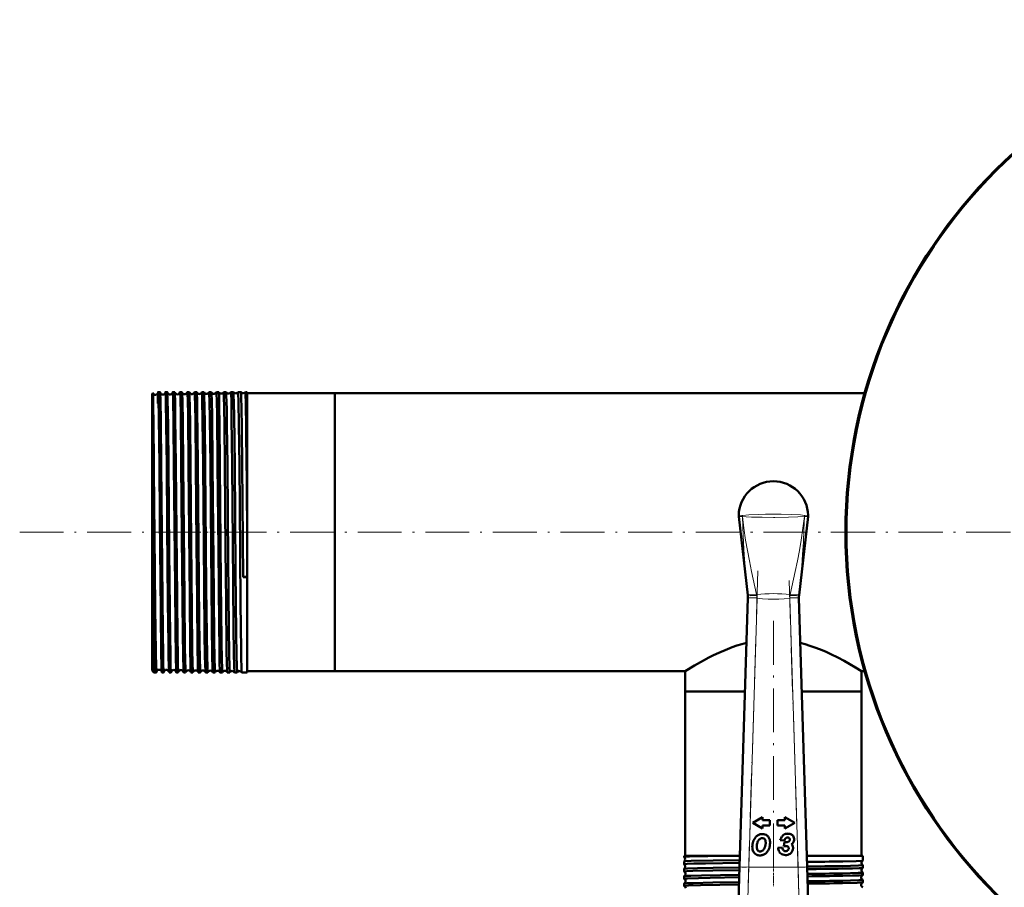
# Model space of a CAD drawing. Extents: x -1358 to 1757, y -1513 to 612.
# Tile 21 of 85: x -229 to 40, y -823 to -586. Entities that reach past the tile are written whole.
import ezdxf

# ---------------------------------------------------------------- set-up
doc = ezdxf.new("R2010")
doc.units = 0
doc.linetypes.add('DASHDOT', pattern=[18.5, 12, -3, 0.5, -3])

msp = doc.modelspace()

# ---------------------------------------------------------------- linework, layer by layer
at = {"color": 7, "lineweight": 50}
for p, q in [((-193.21, -687.96), (-193, -687.75)), ((-193.21, -687.96), (-193.21, -707.67)), ((-191.06, -687.46), (-191.56, -687.46)), ((-189.06, -687.46), (-189.56, -687.46)), ((-187.05, -687.46), (-187.57, -687.46)), ((-185.05, -687.46), (-185.57, -687.46)), ((-183.04, -687.46), (-183.58, -687.46)), ((-181.03, -687.46), (-181.59, -687.46)), ((-179.02, -687.46), (-179.59, -687.46)), ((-177.01, -687.46), (-177.61, -687.46)), ((-174.99, -687.46), (-175.62, -687.46)), ((-174.99, -687.46), (-174.99, -687.46)), ((-173.64, -687.46), (-173.64, -687.46)), ((-172.97, -687.46), (-173.64, -687.46)), ((-172.97, -687.46), (-172.97, -687.46)), ((-171.65, -687.46), (-171.66, -687.46)), ((-170.95, -687.46), (-171.65, -687.46)), ((-170.95, -687.46), (-170.95, -687.46)), ((-169.67, -687.46), (-169.68, -687.46)), ((-168.93, -687.46), (-169.67, -687.46)), ((-168.93, -687.46), (-168.93, -687.46)), ((-167.7, -687.46), (-167.7, -687.46)), ((-167.21, -687.46), (-167.7, -687.46)), ((-167.21, -687.46), (-167.21, -707.43)), ((-143.21, -687.77), (-167.21, -687.77)), ((-143.21, -687.77), (-143.21, -707.57)), ((-143.21, -687.77), (1.78, -687.77)), ((-143.21, -763.87), (-143.21, -687.77)), ((-193.21, -707.67), (-193.21, -763.68)), ((-192.71, -708.81), (-192.72, -707.43)), ((-168.32, -738.12), (-168.59, -707.43)), ((-167.21, -707.43), (-167.21, -724.91)), ((-143.21, -707.57), (-143.21, -763.87)), ((-192.71, -708.81), (-192.71, -764.18)), ((-32.69, -721.52), (-30.22, -743.01)), ((-13.73, -721.52), (-16.2, -743.01)), ((-167.21, -724.91), (-167.21, -738.07)), ((-168.32, -738.12), (-167.21, -738.11)), ((-167.21, -738.07), (-167.21, -738.11)), ((-167.21, -738.11), (-167.21, -764.18)), ((-30.22, -743.01), (-30.22, -743.02)), ((-16.2, -743.02), (-16.2, -743.01)), ((-32.44, -817.43), (-30.19, -743.8)), ((-30.19, -743.8), (-30.19, -743.72)), ((-16.23, -743.72), (-16.22, -743.8)), ((-16.22, -743.8), (-13.97, -817.43)), ((-193.21, -763.68), (-192.71, -764.18)), ((-192.06, -764.18), (-192.71, -764.18)), ((-191.99, -763.11), (-192, -763.4)), ((-190.06, -764.18), (-190.56, -764.18)), ((-188.06, -764.18), (-188.57, -764.18)), ((-186.05, -764.18), (-186.57, -764.18)), ((-184.04, -764.18), (-184.57, -764.18)), ((-182.04, -764.18), (-182.58, -764.18)), ((-180.03, -764.18), (-180.59, -764.18)), ((-178.01, -764.18), (-178.6, -764.18)), ((-176, -764.18), (-176.61, -764.18)), ((-173.98, -764.18), (-174.63, -764.18)), ((-173.98, -764.17), (-173.98, -764.18)), ((-172.64, -764.18), (-172.65, -764.17)), ((-171.96, -764.18), (-172.64, -764.18)), ((-171.96, -764.17), (-171.96, -764.18)), ((-170.66, -764.18), (-170.67, -764.17)), ((-169.94, -764.18), (-170.66, -764.18)), ((-169.94, -764.17), (-169.94, -764.18)), ((-168.68, -764.18), (-168.69, -764.17)), ((-167.21, -764.18), (-168.68, -764.18)), ((-143.21, -763.87), (-167.21, -763.87)), ((-143.21, -763.87), (-47.36, -763.87)), ((-47.36, -763.87), (-47.36, -769.37)), ((0.94, -763.87), (1.78, -763.87)), ((0.94, -763.87), (0.94, -769.37)), ((-47.36, -769.37), (-30.97, -769.37)), ((-47.36, -769.37), (-47.36, -814.37)), ((-47.36, -769.37), (-30.97, -769.37)), ((-15.44, -769.37), (-4.5, -769.37)), ((-15.44, -769.37), (0.94, -769.37)), ((-4.5, -769.37), (0.94, -769.37)), ((0.94, -769.37), (0.94, -814.37)), ((-26.17, -803.81), (-28.86, -805.36)), ((-28.86, -805.36), (-26.17, -806.92)), ((-26.17, -804.63), (-26.17, -803.81)), ((-24.17, -804.63), (-26.17, -804.63)), ((-24.17, -806.1), (-24.17, -804.63)), ((-20.05, -804.63), (-22.05, -804.63)), ((-22.05, -804.63), (-22.05, -806.1)), ((-20.05, -803.81), (-20.05, -804.63)), ((-17.36, -805.36), (-20.05, -803.81)), ((-20.05, -806.92), (-17.36, -805.36)), ((-26.17, -806.1), (-24.17, -806.1)), ((-26.17, -806.92), (-26.17, -806.1)), ((-22.05, -806.1), (-20.05, -806.1)), ((-20.05, -806.1), (-20.05, -806.92)), ((-21.32, -810.07), (-20.17, -810.21)), ((-20.13, -810.6), (-20.36, -811.72)), ((-19.77, -810.63), (-19.87, -810.63)), ((-18.86, -809.51), (-18.83, -809.54)), ((-20.79, -812.12), (-21.95, -812.21)), ((-19.02, -812.32), (-19.02, -812.38)), ((-47.67, -814.37), (-34.94, -814.37)), ((-47.67, -814.37), (-47.67, -814.7)), ((-47.67, -814.7), (-47.66, -814.71)), ((-47.66, -815.93), (-47.67, -815.93)), ((-47.67, -815.93), (-47.67, -816.68)), ((-34.94, -814.37), (-32.35, -814.37)), ((-14.07, -814.37), (-4.26, -814.37)), ((-4.26, -814.37), (1.25, -814.37)), ((1.25, -814.37), (1.25, -815.69)), ((1.25, -815.69), (1.25, -815.7)), ((-47.67, -817.96), (-47.67, -818.66)), ((-32.93, -833.34), (-32.44, -817.43)), ((-13.97, -817.43), (-13.49, -833.34)), ((1.25, -816.94), (1.25, -816.95)), ((1.25, -816.95), (1.25, -817.67)), ((1.25, -818.97), (1.25, -819.65)), ((-47.67, -819.98), (-47.67, -820.64)), ((1.25, -820.99), (1.25, -821.63)), ((-47.67, -821.99), (-47.67, -822.63))]:
    msp.add_line(p, q, dxfattribs=at)
at = {"color": 7, "lineweight": 18}
for p, q in [((-31.68, -721.5), (-31.69, -721.5)), ((-14.73, -721.5), (-14.73, -721.5)), ((-30.22, -743.02), (-30.26, -742.66)), ((-27.83, -742.87), (-27.78, -743.11)), ((-18.64, -743.11), (-18.59, -742.87)), ((-16.16, -742.66), (-16.2, -743.02)), ((-27.69, -743.87), (-30.19, -743.8)), ((-27.69, -743.87), (-29.94, -817.51)), ((-27.7, -743.82), (-27.69, -743.87)), ((-18.72, -743.87), (-16.22, -743.8)), ((-18.72, -743.87), (-18.72, -743.82)), ((-16.47, -817.51), (-18.72, -743.87)), ((-32.44, -817.43), (-29.94, -817.51)), ((-29.94, -817.51), (-30.43, -835.19)), ((-29.94, -817.51), (-16.47, -817.51)), ((-16.47, -817.51), (-13.97, -817.43)), ((-15.99, -835.19), (-16.47, -817.51))]:
    msp.add_line(p, q, dxfattribs=at)
at = {"color": 7, "linetype": 'DASHDOT', "lineweight": 18}
for p, q in [((-229.45, -725.82), (491.9, -725.82)), ((319.14, -725.82), (-45.56, -725.82)), ((-27.47, -736.42), (-30.17, -824.97)), ((-16.25, -824.97), (-18.95, -736.42)), ((-23.21, -750.07), (-23.21, -822.74))]:
    msp.add_line(p, q, dxfattribs=at)
at = {"color": 7, "linetype": 'DASHDOT', "lineweight": 18, "ltscale": 0.036654}
msp.add_line((-193.33, -725.82), (-191.87, -725.82), dxfattribs=at)
at = {"color": 7, "linetype": 'DASHDOT', "lineweight": 18, "ltscale": 0.0356}
msp.add_line((-189.92, -725.82), (-191.34, -725.82), dxfattribs=at)
at = {"color": 7, "linetype": 'DASHDOT', "lineweight": 18, "ltscale": 0.035617}
msp.add_line((-187.92, -725.82), (-189.34, -725.82), dxfattribs=at)
at = {"color": 7, "linetype": 'DASHDOT', "lineweight": 18, "ltscale": 0.035678}
msp.add_line((-185.92, -725.82), (-187.35, -725.82), dxfattribs=at)
at = {"color": 7, "linetype": 'DASHDOT', "lineweight": 18, "ltscale": 0.035936}
msp.add_line((-183.91, -725.82), (-185.35, -725.82), dxfattribs=at)
at = {"color": 7, "linetype": 'DASHDOT', "lineweight": 18, "ltscale": 0.03633}
msp.add_line((-181.91, -725.82), (-183.36, -725.82), dxfattribs=at)
at = {"color": 7, "linetype": 'DASHDOT', "lineweight": 18, "ltscale": 0.036844}
msp.add_line((-179.89, -725.82), (-181.37, -725.82), dxfattribs=at)
at = {"color": 7, "linetype": 'DASHDOT', "lineweight": 18, "ltscale": 0.037483}
msp.add_line((-177.88, -725.82), (-179.38, -725.82), dxfattribs=at)
at = {"color": 7, "linetype": 'DASHDOT', "lineweight": 18, "ltscale": 0.038246}
msp.add_line((-175.87, -725.82), (-177.4, -725.82), dxfattribs=at)
at = {"color": 7, "linetype": 'DASHDOT', "lineweight": 18, "ltscale": 0.039149}
msp.add_line((-173.85, -725.82), (-175.41, -725.82), dxfattribs=at)
at = {"color": 7, "linetype": 'DASHDOT', "lineweight": 18, "ltscale": 0.040157}
msp.add_line((-171.82, -725.82), (-173.43, -725.82), dxfattribs=at)
at = {"color": 7, "linetype": 'DASHDOT', "lineweight": 18, "ltscale": 0.041325}
msp.add_line((-169.8, -725.82), (-171.45, -725.82), dxfattribs=at)
at = {"color": 7, "linetype": 'DASHDOT', "lineweight": 18, "ltscale": 0.433284}
msp.add_line((-14.54, -817.51), (-31.87, -817.51), dxfattribs=at)
at = {"color": 7, "linetype": 'DASHDOT', "lineweight": 18, "ltscale": 0.04503}
msp.add_line((-23.21, -817.02), (-23.21, -818.82), dxfattribs=at)
at = {"color": 7, "linetype": 'DASHDOT', "lineweight": 18, "ltscale": 0.043887}
msp.add_line((-23.21, -819.04), (-23.21, -820.8), dxfattribs=at)
at = {"color": 7, "linetype": 'DASHDOT', "lineweight": 18, "ltscale": 0.042889}
msp.add_line((-23.21, -821.06), (-23.21, -822.78), dxfattribs=at)
at = {"color": 7, "lineweight": 50}
for points in [[(-192.72, -707.43), (-192.84, -695.71), (-192.89, -691.56), (-192.95, -688.77), (-192.99, -687.79), (-192.99, -687.76), (-193, -687.75)], [(-191.56, -687.46), (-191.56, -687.46), (-191.57, -687.46), (-191.57, -687.46), (-191.57, -687.48), (-191.6, -687.67), (-191.66, -689.3), (-191.69, -690.56)], [(-191.22, -707.43), (-191.37, -694.52), (-191.46, -689.3), (-191.51, -687.91), (-191.55, -687.51), (-191.55, -687.47), (-191.56, -687.46), (-191.56, -687.46), (-191.56, -687.46), (-191.56, -687.46)], [(-191.02, -687.86), (-191.05, -687.5), (-191.05, -687.47), (-191.06, -687.46), (-191.06, -687.46), (-191.06, -687.46), (-191.06, -687.46)], [(-190.72, -707.43), (-190.85, -695.65), (-190.95, -689.61), (-191.02, -687.86)], [(-189.56, -687.46), (-189.57, -687.46), (-189.57, -687.46), (-189.57, -687.46), (-189.57, -687.47), (-189.59, -687.6)], [(-189.22, -707.43), (-189.34, -696.31), (-189.44, -690.15), (-189.5, -688.19), (-189.53, -687.66), (-189.55, -687.48), (-189.56, -687.46), (-189.56, -687.46), (-189.56, -687.46), (-189.56, -687.46)], [(-189.03, -687.58), (-189.05, -687.47), (-189.05, -687.46), (-189.06, -687.46), (-189.06, -687.46)], [(-188.72, -707.43), (-188.83, -696.64), (-188.96, -689.45), (-189.02, -687.75), (-189.03, -687.58)], [(-187.57, -687.46), (-187.57, -687.46), (-187.57, -687.46), (-187.57, -687.47), (-187.59, -687.56)], [(-187.23, -707.43), (-187.35, -696.14), (-187.47, -689.23), (-187.53, -687.67), (-187.56, -687.48), (-187.56, -687.46), (-187.56, -687.46), (-187.56, -687.46), (-187.57, -687.46)], [(-187.04, -687.51), (-187.05, -687.46), (-187.05, -687.46), (-187.05, -687.46), (-187.05, -687.46)], [(-186.71, -707.43), (-186.86, -694.34), (-186.94, -689.93), (-187, -687.93), (-187.04, -687.51)], [(-185.57, -687.46), (-185.57, -687.46), (-185.57, -687.46), (-185.58, -687.46), (-185.59, -687.51)], [(-185.23, -707.43), (-185.39, -693.82), (-185.48, -689.11), (-185.54, -687.64), (-185.56, -687.48), (-185.57, -687.46), (-185.57, -687.46), (-185.57, -687.46), (-185.57, -687.46)], [(-184.71, -707.43), (-184.83, -695.96), (-184.93, -689.88), (-185, -687.86), (-185.04, -687.49)], [(-183.24, -707.43), (-183.39, -693.77), (-183.47, -689.81), (-183.53, -687.83), (-183.56, -687.5), (-183.57, -687.47), (-183.57, -687.46), (-183.57, -687.46), (-183.58, -687.46), (-183.58, -687.46)], [(-182.7, -707.43), (-182.82, -695.98), (-182.89, -691.65), (-182.96, -688.58), (-183.01, -687.66), (-183.03, -687.48)], [(-181.25, -707.43), (-181.38, -695.41), (-181.45, -691.03), (-181.51, -688.59), (-181.54, -687.87), (-181.57, -687.5), (-181.58, -687.47), (-181.58, -687.46), (-181.58, -687.46), (-181.58, -687.46), (-181.59, -687.46)], [(-180.69, -707.43), (-180.78, -698.87), (-180.86, -692.72), (-180.93, -689.21), (-180.97, -688.12), (-181.01, -687.58), (-181.02, -687.47)], [(-179.26, -707.43), (-179.39, -695.21), (-179.49, -689.62), (-179.54, -688.06), (-179.58, -687.52), (-179.59, -687.46), (-179.59, -687.46), (-179.59, -687.46), (-179.59, -687.46)], [(-178.68, -707.43), (-178.8, -695.94), (-178.87, -691.61), (-178.94, -688.56), (-178.99, -687.63), (-179, -687.5), (-179.01, -687.47)], [(-177.27, -707.43), (-177.41, -694.57), (-177.49, -690.15), (-177.57, -687.77), (-177.59, -687.49), (-177.6, -687.47), (-177.6, -687.46), (-177.6, -687.46), (-177.6, -687.46), (-177.61, -687.46)], [(-176.66, -707.43), (-176.82, -693.86), (-176.89, -689.86), (-176.96, -687.86), (-176.99, -687.53), (-177, -687.46)], [(-175.28, -707.43), (-175.44, -693.76), (-175.51, -689.82), (-175.57, -687.84), (-175.6, -687.5), (-175.61, -687.47), (-175.61, -687.46), (-175.62, -687.46), (-175.62, -687.46), (-175.62, -687.46)], [(-174.65, -707.43), (-174.77, -695.93), (-174.84, -691.6), (-174.91, -688.55), (-174.96, -687.62), (-174.98, -687.49), (-174.99, -687.46)], [(-173.3, -707.43), (-173.42, -696.33), (-173.48, -692.06), (-173.57, -688.29), (-173.61, -687.55), (-173.63, -687.47), (-173.63, -687.46), (-173.63, -687.46), (-173.64, -687.46)], [(-172.63, -707.43), (-172.75, -696.38), (-172.81, -692.11), (-172.91, -688.31), (-172.95, -687.58), (-172.96, -687.48), (-172.97, -687.46)], [(-171.32, -707.43), (-171.46, -694.57), (-171.53, -690.16), (-171.61, -687.77), (-171.64, -687.49), (-171.65, -687.47), (-171.65, -687.46), (-171.65, -687.46), (-171.65, -687.46), (-171.65, -687.46)], [(-170.61, -707.43), (-170.76, -693.87), (-170.82, -690.64), (-170.9, -687.97), (-170.93, -687.53), (-170.94, -687.47), (-170.95, -687.46)], [(-169.34, -707.43), (-169.45, -696.31), (-169.55, -690.15), (-169.63, -687.79), (-169.66, -687.49), (-169.67, -687.47), (-169.67, -687.46), (-169.67, -687.46), (-169.67, -687.46), (-169.67, -687.46)], [(-168.59, -707.43), (-168.69, -697.75), (-168.78, -691.32), (-168.82, -689.49), (-168.89, -687.72), (-168.91, -687.5), (-168.92, -687.47), (-168.93, -687.46)], [(-167.36, -707.43), (-167.46, -697.68), (-167.58, -690.22), (-167.63, -688.34), (-167.66, -687.78), (-167.68, -687.49), (-167.69, -687.47), (-167.69, -687.46), (-167.69, -687.46), (-167.69, -687.46), (-167.7, -687.46)], [(-190.67, -762.07), (-190.73, -759.09), (-190.87, -747.5), (-191.09, -722), (-191.22, -707.43)], [(-190.06, -764.18), (-190.06, -764.17), (-190.06, -764.17), (-190.06, -764.17), (-190.07, -764.17), (-190.07, -764.15), (-190.1, -763.9), (-190.17, -761.8), (-190.22, -759.46), (-190.31, -753.04), (-190.49, -734.72), (-190.72, -707.43)], [(-188.6, -763.92), (-188.65, -762.75), (-188.72, -759.64), (-188.77, -756.14), (-188.9, -745.03), (-189.08, -724.15), (-189.22, -707.43)], [(-188.06, -764.18), (-188.06, -764.17), (-188.06, -764.17), (-188.06, -764.17), (-188.07, -764.12), (-188.11, -763.64), (-188.15, -762.71), (-188.21, -759.64), (-188.3, -753.82), (-188.37, -746.91), (-188.52, -730.93), (-188.72, -707.43)], [(-186.59, -764.09), (-186.63, -763.4), (-186.72, -760.08), (-186.83, -752.06), (-186.94, -740.72), (-187.23, -707.43)], [(-186.05, -764.18), (-186.05, -764.17), (-186.06, -764.17), (-186.06, -764.17), (-186.07, -764.11), (-186.11, -763.58), (-186.14, -762.56), (-186.22, -759.15), (-186.28, -754.82), (-186.4, -743.78), (-186.63, -716.56), (-186.71, -707.43)], [(-184.59, -764.13), (-184.64, -763.39), (-184.73, -759.43), (-184.82, -753.51), (-184.99, -736.16), (-185.23, -707.43)], [(-184.04, -764.18), (-184.05, -764.17), (-184.05, -764.17), (-184.05, -764.17), (-184.07, -764.09), (-184.11, -763.45), (-184.18, -760.61), (-184.24, -757.39), (-184.39, -743.76), (-184.47, -734.56), (-184.71, -707.43)], [(-182.59, -764.15), (-182.62, -763.91), (-182.67, -762.74), (-182.77, -757.4), (-182.93, -743.71), (-183, -734.94), (-183.24, -707.43)], [(-182.04, -764.18), (-182.04, -764.17), (-182.04, -764.17), (-182.04, -764.17), (-182.06, -764.09), (-182.1, -763.45), (-182.14, -762.08), (-182.23, -757.47), (-182.35, -747.12), (-182.52, -728.55), (-182.7, -707.43)], [(-180.6, -764.16), (-180.62, -764), (-180.66, -763.22), (-180.7, -761.85), (-180.78, -757.57), (-180.93, -744.09), (-181.06, -729.26), (-181.25, -707.43)], [(-180.03, -764.18), (-180.03, -764.18), (-180.03, -764.17), (-180.03, -764.17), (-180.04, -764.16), (-180.05, -764.01), (-180.11, -762.74), (-180.16, -760.91), (-180.25, -755.43), (-180.31, -750.24), (-180.51, -728.58), (-180.69, -707.43)], [(-178.61, -764.16), (-178.62, -764.1), (-178.64, -763.84), (-178.71, -761.95), (-178.75, -759.7), (-178.84, -753.43), (-178.97, -740.42), (-179.26, -707.43)], [(-178.01, -764.18), (-178.02, -764.17), (-178.02, -764.17), (-178.02, -764.17), (-178.03, -764.12), (-178.07, -763.64), (-178.1, -762.71), (-178.17, -759.64), (-178.25, -753.84), (-178.39, -741.04), (-178.68, -707.43)], [(-176.62, -764.17), (-176.62, -764.15), (-176.67, -763.59), (-176.7, -762.71), (-176.76, -759.93), (-176.88, -750.96), (-177.07, -730.63), (-177.27, -707.43)], [(-176, -764.18), (-176, -764.17), (-176, -764.17), (-176, -764.17), (-176.01, -764.16), (-176.01, -764.13), (-176.05, -763.73), (-176.08, -762.96), (-176.14, -760.37), (-176.22, -755.06), (-176.35, -743.14), (-176.44, -733.7), (-176.66, -707.43)], [(-174.63, -764.17), (-174.64, -764.14), (-174.65, -764.04), (-174.69, -763.32), (-174.73, -762.01), (-174.81, -757.83), (-174.9, -751.02), (-175.08, -730.47), (-175.28, -707.43)], [(-173.98, -764.18), (-173.98, -764.18), (-173.99, -764.17), (-173.99, -764.17), (-173.99, -764.16), (-174.01, -764.01), (-174.07, -762.74), (-174.12, -760.91), (-174.2, -755.43), (-174.37, -739.48), (-174.65, -707.43)], [(-172.65, -764.17), (-172.66, -764.15), (-172.67, -764.05), (-172.71, -763.34), (-172.75, -762.04), (-172.83, -757.88), (-172.98, -744.74), (-173.1, -730.7), (-173.3, -707.43)], [(-171.96, -764.18), (-171.96, -764.18), (-171.97, -764.17), (-171.97, -764.17), (-171.97, -764.16), (-171.99, -764.01), (-172.05, -762.75), (-172.13, -759.15), (-172.23, -752.12), (-172.4, -733.34), (-172.63, -707.43)], [(-170.67, -764.17), (-170.67, -764.16), (-170.68, -764.14), (-170.7, -763.96), (-170.75, -762.61), (-170.83, -758.89), (-170.92, -751.74), (-171.13, -728.71), (-171.32, -707.43)], [(-169.94, -764.18), (-169.94, -764.17), (-169.94, -764.17), (-169.95, -764.17), (-169.95, -764.16), (-169.96, -764.14), (-169.98, -763.86), (-170.03, -762.61), (-170.1, -759.41), (-170.19, -753.57), (-170.36, -736.26), (-170.61, -707.43)], [(-168.69, -764.17), (-168.69, -764.15), (-168.71, -764.07), (-168.75, -763.45), (-168.84, -759.65), (-168.86, -758.09), (-169.01, -745.24), (-169.24, -718.55), (-169.34, -707.43)], [(-192.06, -764.18), (-192.06, -764.17), (-192.06, -764.17), (-192.07, -764.17), (-192.07, -764.17), (-192.07, -764.15), (-192.1, -763.92), (-192.15, -762.76), (-192.23, -758.69), (-192.38, -746.49), (-192.56, -726.69), (-192.71, -708.81)], [(-47.36, -763.87), (-44.81, -762.3), (-42.33, -760.89), (-40.87, -760.12), (-39.57, -759.46), (-38.18, -758.81), (-35.8, -757.8), (-34.51, -757.31), (-33.17, -756.86), (-31.88, -756.47), (-30.57, -756.13)], [(-15.85, -756.13), (-14.51, -756.48), (-13.2, -756.88), (-11.86, -757.33), (-10.56, -757.82), (-8.97, -758.49), (-7.45, -759.18), (-5.55, -760.12), (-3.82, -761.04), (-2.3, -761.9), (-0.7, -762.85), (0.94, -763.87)], [(-190.56, -764.18), (-190.57, -764.17), (-190.57, -764.17), (-190.57, -764.16), (-190.59, -764.08), (-190.63, -763.29), (-190.67, -762.07)], [(-192.03, -764.01), (-192.05, -764.16), (-192.06, -764.17), (-192.06, -764.17), (-192.06, -764.18), (-192.06, -764.18)], [(-190.04, -764.06), (-190.05, -764.16), (-190.06, -764.17), (-190.06, -764.17), (-190.06, -764.18)], [(-188.57, -764.18), (-188.57, -764.17), (-188.57, -764.17), (-188.57, -764.17), (-188.57, -764.17), (-188.58, -764.15), (-188.6, -763.92)], [(-188.04, -764.1), (-188.05, -764.17), (-188.05, -764.17), (-188.05, -764.17), (-188.06, -764.18)], [(-186.57, -764.18), (-186.57, -764.17), (-186.57, -764.17), (-186.58, -764.17), (-186.59, -764.09)], [(-34.94, -814.37), (-41.17, -814.47), (-46.19, -814.59), (-47.42, -814.66), (-47.64, -814.69), (-47.66, -814.69), (-47.67, -814.7), (-47.67, -814.7), (-47.67, -814.7)], [(-32.41, -816.31), (-41.81, -816.46), (-44.97, -816.53), (-46.81, -816.6), (-47.36, -816.63), (-47.63, -816.66), (-47.66, -816.67), (-47.66, -816.67), (-47.67, -816.68), (-47.67, -816.68)], [(-32.39, -815.55), (-39.67, -815.67), (-45.67, -815.8), (-47.39, -815.89), (-47.62, -815.91), (-47.65, -815.92), (-47.66, -815.93)], [(1.25, -815.7), (1.24, -815.7), (1.21, -815.71), (1.04, -815.73), (-0.57, -815.81), (-4.26, -815.91)], [(-32.47, -818.29), (-39.81, -818.4), (-45.22, -818.52), (-46.88, -818.58), (-47.58, -818.63), (-47.66, -818.65), (-47.67, -818.65), (-47.67, -818.66), (-47.67, -818.66)], [(-32.45, -817.58), (-39.69, -817.69), (-43.96, -817.78), (-46.75, -817.87), (-47.47, -817.92), (-47.63, -817.94), (-47.66, -817.95)], [(1.25, -816.95), (1.25, -816.95), (1.25, -816.95), (1.24, -816.95), (1.23, -816.96), (1.08, -816.98), (0.05, -817.05), (-4.26, -817.17)], [(1.24, -817.68), (1.23, -817.68), (1.18, -817.69), (0.86, -817.73), (0.28, -817.76), (-1.58, -817.82), (-4.26, -817.88)], [(1.25, -818.97), (1.25, -818.97), (1.25, -818.97), (1.25, -818.97), (1.23, -818.98), (1.1, -819), (-0.02, -819.07), (-4.26, -819.19)], [(-32.53, -820.27), (-40.47, -820.39), (-43.66, -820.46), (-46.68, -820.55), (-47.39, -820.59), (-47.64, -820.63), (-47.66, -820.63), (-47.66, -820.64), (-47.67, -820.64), (-47.67, -820.64)], [(-32.51, -819.6), (-42.87, -819.77), (-45.82, -819.85), (-46.82, -819.89), (-47.54, -819.94), (-47.64, -819.96), (-47.66, -819.97)], [(-32.57, -821.62), (-39.75, -821.73), (-45.15, -821.85), (-46.83, -821.91), (-47.55, -821.96), (-47.64, -821.98), (-47.66, -821.99)], [(1.24, -819.66), (1.23, -819.66), (1.18, -819.67), (0.85, -819.71), (0.27, -819.74), (-1.58, -819.8), (-4.26, -819.87)], [(1.25, -820.99), (1.25, -820.99), (1.25, -820.99), (1.25, -820.99), (1.24, -821), (1.21, -821.01), (0.86, -821.04), (0.18, -821.08), (-2.07, -821.16), (-4.26, -821.21)], [(1.24, -821.64), (1.2, -821.65), (1.01, -821.68), (-0.32, -821.75), (-4.26, -821.85)], [(-32.59, -822.25), (-43.13, -822.43), (-46.43, -822.52), (-47.35, -822.57), (-47.58, -822.6), (-47.66, -822.62), (-47.67, -822.62), (-47.67, -822.62), (-47.67, -822.63)]]:
    msp.add_lwpolyline(points, dxfattribs=at)
at = {"color": 7, "lineweight": 18}
for points in [[(-32.71, -721.19), (-32.71, -721.18), (-32.69, -721.18), (-32.59, -721.18), (-31.7, -721.21)], [(-31.7, -721.5), (-32.65, -721.52), (-32.69, -721.52), (-32.69, -721.52), (-32.69, -721.52)], [(-31.7, -721.21), (-29.89, -721.05), (-27.37, -720.94), (-25.41, -720.89), (-23.21, -720.88)], [(-30.26, -742.66), (-30.78, -737.4), (-31.2, -732.12), (-31.49, -726.82), (-31.7, -721.5)], [(-23.21, -721.76), (-26.31, -721.74), (-29.16, -721.66), (-30.66, -721.59), (-31.69, -721.5)], [(-31.68, -721.5), (-31.3, -724.73), (-30.82, -727.96), (-30.33, -730.82), (-29.79, -733.68), (-29.2, -736.53), (-27.83, -742.87)], [(-23.21, -720.88), (-21.12, -720.89), (-18.18, -720.97), (-15.8, -721.1), (-14.72, -721.21)], [(-14.73, -721.5), (-16.48, -721.63), (-19.07, -721.72), (-22.8, -721.76), (-23.21, -721.76)], [(-18.59, -742.87), (-17.22, -736.54), (-16.63, -733.69), (-16.09, -730.83), (-15.6, -727.97), (-15.12, -724.73), (-14.73, -721.5)], [(-14.72, -721.5), (-14.85, -725.03), (-15.01, -728.57), (-15.2, -731.86), (-15.44, -735.15), (-15.77, -738.91), (-16.16, -742.66)], [(-14.72, -721.21), (-13.74, -721.18), (-13.71, -721.18), (-13.71, -721.18), (-13.71, -721.19)], [(-13.73, -721.52), (-13.73, -721.52), (-13.74, -721.52), (-13.85, -721.52), (-14.72, -721.5)], [(-27.7, -743.82), (-29.47, -743.76), (-30.17, -743.72), (-30.19, -743.72), (-30.19, -743.72)], [(-18.72, -743.87), (-20.23, -744.02), (-21.74, -744.11), (-23.18, -744.14), (-24.61, -744.11), (-26.15, -744.02), (-27.69, -743.87)], [(-16.23, -743.72), (-16.23, -743.72), (-16.23, -743.72), (-16.26, -743.72), (-16.56, -743.74), (-18.72, -743.82)]]:
    msp.add_lwpolyline(points, dxfattribs=at)
at = {"color": 7, "lineweight": 50}
msp.add_circle((136.79, -725.82), 140, dxfattribs=at)
for centre, radius, start, end in [((136.79, -725.82), 140.27, 90, 270), ((-193, -687.75), 0.00315, 354.7032, 112.6783), ((-192.31, -687.46), 0.744, 203.4481, 273.7283), ((-192.31, -687.46), 0.737, 273.3138, 347.6902), ((-190.32, -687.42), 0.74, 193.6106, 273.8942), ((-190.31, -687.43), 0.737, 273.2791, 347.6441), ((-188.32, -687.39), 0.739, 192.9103, 273.9635), ((-188.31, -687.39), 0.736, 273.2163, 347.5984), ((-186.32, -687.36), 0.738, 192.3594, 274.0333), ((-186.31, -687.36), 0.736, 273.2373, 347.6414), ((-185.09, -687.49), 0.0493, 358.6271, 41.2036), ((-184.32, -687.32), 0.739, 193.2687, 273.9497), ((-184.31, -687.32), 0.738, 273.3031, 346.7899), ((-183.54, -687.49), 0.0489, 138.8207, 181.4778), ((-183.06, -687.48), 0.0288, 0.4157, 48.9947), ((-182.32, -687.28), 0.741, 195.1965, 273.8573), ((-182.31, -687.28), 0.74, 273.3821, 344.8677), ((-181.57, -687.48), 0.0285, 131.0654, 179.7417), ((-181.04, -687.47), 0.0192, 2.8916, 55.6593), ((-180.31, -687.25), 0.743, 197.5459, 273.7922), ((-180.31, -687.25), 0.741, 273.4569, 342.5085), ((-179.58, -687.47), 0.0189, 124.3784, 177.2761), ((-179.03, -687.47), 0.0138, 5.9687, 61.5169), ((-178.31, -687.21), 0.743, 200.1057, 273.7572), ((-178.31, -687.21), 0.743, 273.4988, 339.9422), ((-177.6, -687.47), 0.0135, 118.4026, 174.265), ((-177.01, -687.47), 0.0107, 9.3811, 66.4284), ((-176.31, -687.18), 0.744, 202.8055, 273.7237), ((-176.31, -687.18), 0.743, 273.527, 337.237), ((-175.62, -687.47), 0.0103, 113.2812, 170.6999), ((-174.31, -687.14), 0.745, 205.6186, 273.7008), ((-174.31, -687.14), 0.744, 273.5498, 334.4154), ((-172.31, -687.11), 0.745, 208.5378, 273.6927), ((-172.31, -687.11), 0.745, 273.5751, 331.4834), ((-170.31, -687.07), 0.745, 211.5554, 273.6777), ((-170.31, -687.07), 0.745, 273.5828, 328.468), ((-168.31, -687.03), 0.746, 214.7181, 273.6581), ((-168.31, -687.04), 0.745, 273.5853, 325.3141), ((-15776.39, -849.42), 15609.68, 0.45703, 0.521214), ((-23.21, -721.37), 9.5, 90, 178.9168), ((-23.21, -721.37), 9.5, 1.0875, 89.9999), ((-30.21, -721.23), 2.5, 178.92, 186.5601), ((-16.24, -721.23), 2.53, 353.4796, 1.0425), ((-35.23, -743.57), 5.04, 358.2598, 6.283), ((-11.19, -743.57), 5.04, 173.717, 181.7402), ((-191.32, -764.19), 0.738, 87.0627, 167.5895), ((-191.31, -764.19), 0.74, 14.2855, 87.6062), ((-189.32, -764.22), 0.738, 87.0154, 167.5481), ((-189.31, -764.22), 0.738, 13.35, 87.7003), ((-187.32, -764.26), 0.738, 86.9982, 167.6163), ((-187.31, -764.26), 0.737, 12.4592, 87.7724), ((-186.11, -764.13), 0.0684, 322.9723, 1.9414), ((-185.32, -764.29), 0.738, 87.025, 167.3976), ((-185.31, -764.29), 0.737, 12.5744, 87.7628), ((-184.52, -764.13), 0.0685, 177.9758, 216.9253), ((-184.07, -764.15), 0.037, 314.7354, 0.6159), ((-183.32, -764.33), 0.74, 87.1115, 165.8569), ((-183.31, -764.33), 0.739, 14.1043, 87.674), ((-182.56, -764.15), 0.0369, 179.2941, 225.0843), ((-182.05, -764.16), 0.0236, 307.8416, 358.5455), ((-181.32, -764.37), 0.742, 87.188, 163.6601), ((-181.31, -764.37), 0.741, 16.303, 87.5838), ((-180.58, -764.16), 0.023, 181.366, 232.4116), ((-180.03, -764.16), 0.0162, 301.3736, 355.646), ((-179.31, -764.4), 0.743, 87.2431, 161.2106), ((-179.31, -764.4), 0.742, 18.7629, 87.538), ((-178.59, -764.16), 0.0159, 184.1363, 238.7446), ((-177.31, -764.44), 0.744, 87.276, 158.5644), ((-178.02, -764.16), 0.0121, 296.0214, 352.3982), ((-177.31, -764.44), 0.743, 21.3927, 87.5085), ((-176.61, -764.16), 0.0117, 187.4826, 244.2674), ((-176, -764.17), 0.00966, 291.5752, 348.9766), ((-175.31, -764.47), 0.744, 87.308, 155.7921), ((-175.31, -764.47), 0.744, 24.1648, 87.4814), ((-174.62, -764.17), 0.00953, 193.0587, 248.4618), ((-173.31, -764.51), 0.745, 87.3222, 152.9463), ((-173.31, -764.51), 0.745, 27.0331, 87.4584), ((-171.31, -764.54), 0.745, 87.3314, 149.9664), ((-171.31, -764.54), 0.745, 30.0071, 87.4394), ((-169.31, -764.58), 0.746, 87.3575, 146.8695), ((-169.31, -764.58), 0.745, 33.1075, 87.4382), ((-24.07, -811.98), 4.91, 162.0791, 179.924), ((-25.38, -811.56), 3.53, 140.9519, 162.0791), ((-26.16, -810.92), 2.53, 122.3254, 140.9519), ((-24.81, -811.7), 2.93, 157.419, 166.8649), ((-25.48, -811.42), 2.21, 146.6467, 157.419), ((-26.31, -810.7), 2.26, 102.7073, 122.3254), ((-25.48, -811.42), 2.2, 135.8813, 146.6467), ((-26.09, -810.83), 1.35, 122.4893, 135.8813), ((-26.23, -810.61), 1.09, 114.3724, 122.4893), ((-26.25, -810.94), 2.5, 96.047, 102.7073), ((-26.26, -810.54), 1.02, 106.0127, 114.3724), ((-26.26, -810.55), 1.03, 97.756, 106.0127), ((-26.21, -811.36), 2.93, 89.924, 96.047), ((-26.24, -810.69), 1.17, 89.924, 97.756), ((-26.24, -810.49), 0.972, 83.8593, 89.924), ((-26.21, -810.72), 2.29, 72.3526, 89.924), ((-26.22, -810.34), 0.825, 77.3748, 83.8593), ((-26.21, -810.26), 0.742, 57.4405, 77.3748), ((-26.32, -810.45), 0.96, 39.4887, 57.4405), ((-26.35, -810.47), 0.996, 16.3019, 39.4887), ((-26.06, -810.27), 1.81, 52.3065, 72.3526), ((-27.49, -810.8), 2.18, 360, 16.3019), ((-28.13, -810.8), 2.82, 351.515, 359.924), ((-26.13, -810.35), 1.91, 46.7792, 52.3065), ((-26.24, -810.47), 2.08, 41.5011, 46.7792), ((-26.21, -810.44), 2.04, 18.1127, 41.5011), ((-27.33, -810.81), 3.22, 0, 18.1127), ((-28.87, -810.81), 4.75, 348.7848, 359.924), ((-17.8, -811.1), 3.67, 146.3342, 163.6082), ((-19.57, -809.92), 1.53, 124.7057, 146.3342), ((-19.5, -810.03), 1.67, 114.6255, 124.7057), ((-19.39, -810.25), 1.91, 105.2979, 114.6255), ((-17.86, -810.95), 2.43, 145.8259, 162.3443), ((-19.76, -808.61), 2.02, 259.4174, 265.8514), ((-19.77, -808.72), 1.91, 265.8514, 267.1369), ((-19.33, -810.48), 2.15, 97.0645, 105.2979), ((-19.63, -809.75), 0.289, 115.7376, 145.8259), ((-19.77, -807.89), 2.75, 270.0719, 276.0854), ((-19.3, -810.43), 1.05, 109.5545, 115.7376), ((-19.33, -810.34), 0.95, 103.1029, 109.5545), ((-19.25, -811.18), 2.86, 90.021, 97.0645), ((-19.34, -810.32), 0.929, 96.5352, 103.1029), ((-19.65, -809.07), 1.56, 276.0854, 283.9438), ((-19.33, -810.34), 0.948, 90.021, 96.5352), ((-19.33, -810.82), 1.43, 82.8787, 90.021), ((-19.55, -809.46), 1.15, 283.9438, 294.0681), ((-19.25, -811), 2.67, 81.8925, 90.021), ((-19.25, -810.18), 0.785, 73.6908, 82.8787), ((-19.36, -809.9), 0.676, 294.0681, 306.6588), ((-19.2, -809.98), 0.577, 62.1451, 73.6908), ((-19.28, -810), 0.543, 306.6588, 325.9473), ((-19.09, -809.78), 0.357, 49.1441, 62.1451), ((-19.13, -810.22), 1.88, 72.0423, 81.8925), ((-19.08, -809.77), 0.332, 18.3964, 42.5937), ((-19.31, -809.98), 0.577, 325.9473, 344.8128), ((-19.49, -809.9), 0.77, 0.021, 18.3964), ((-19.45, -809.94), 0.73, 344.8128, 352.9701), ((-19.77, -809.9), 1.04, 352.9701, 360), ((-19.06, -809.99), 1.64, 60.6248, 72.0423), ((-18.96, -809.81), 1.44, 48.3036, 60.6248), ((-19.04, -809.93), 1.5, 310.4133, 327.4215), ((-18.91, -809.76), 1.36, 25.2295, 48.3036), ((-19, -809.96), 1.45, 327.4215, 344.995), ((-19.05, -809.82), 1.51, 3.5317, 25.2295), ((-19.44, -809.84), 1.91, 344.995, 1.7265), ((-19.33, -809.84), 1.8, 1.7475, 3.5317), ((-25.91, -811.98), 3.07, 180, 192.1342), ((-26.68, -812.15), 2.28, 192.1342, 206.4763), ((-26.95, -812.28), 1.99, 206.4763, 223.0363), ((-27, -812.33), 1.91, 223.0363, 239.9657), ((-24.92, -811.89), 2.86, 172.5105, 179.924), ((-25.44, -811.89), 2.34, 180, 195.9233), ((-22.73, -812.18), 5.07, 166.8649, 172.5105), ((-26.79, -812.28), 0.929, 195.9233, 238.2264), ((-26.88, -812.42), 0.762, 238.2264, 257.9682), ((-26.86, -812.32), 0.862, 257.9682, 264.1567), ((-26.85, -812.16), 1.02, 264.1567, 269.924), ((-26.85, -812.24), 0.947, 269.924, 276.3311), ((-26.85, -812.2), 0.985, 276.3311, 282.6353), ((-26.86, -812.15), 1.03, 282.6353, 288.6933), ((-26.91, -812), 1.19, 288.6933, 294.3941), ((-26.87, -812.1), 1.09, 294.3941, 306.5931), ((-27.12, -811.76), 1.52, 306.5931, 317.1586), ((-27.51, -811.4), 2.05, 317.1586, 325.2851), ((-27.72, -811.25), 2.3, 325.2851, 332.9844), ((-28.29, -810.96), 2.94, 332.9844, 339.1418), ((-28.68, -810.81), 3.36, 339.1418, 344.9445), ((-26.89, -811.73), 2.53, 304.1102, 321.6261), ((-28.96, -810.68), 3.67, 344.062, 351.515), ((-27.47, -811.27), 3.27, 321.6261, 336.8653), ((-28.3, -810.92), 4.18, 336.8653, 348.7848), ((-19.2, -811.95), 2.76, 185.4221, 207.9918), ((-20.19, -812.48), 1.64, 207.9918, 232.1297), ((-19.33, -812.02), 1.46, 183.6997, 206.6644), ((-19.99, -812.35), 0.727, 206.6644, 228.0024), ((-20.02, -812.39), 0.675, 228.0024, 251.5916), ((-20.11, -820.16), 8.44, 88.3873, 91.6778), ((-19.85, -811.87), 1.23, 251.5916, 270.021), ((-20, -816.31), 4.6, 86.194, 88.3873), ((-19.85, -811.92), 1.17, 270.021, 279.3049), ((-19.91, -814.92), 3.2, 83.1053, 86.194), ((-19.8, -812.24), 0.845, 279.3049, 289.9406), ((-19.68, -813.05), 1.31, 78.469, 83.1053), ((-19.77, -812.32), 0.768, 289.9406, 301.3906), ((-19.51, -812.23), 0.479, 58.618, 78.469), ((-19.77, -812.31), 0.774, 301.3906, 312.8032), ((-19.53, -812.26), 0.507, 39.1737, 58.618), ((-19.7, -812.39), 0.664, 312.8032, 335.9154), ((-19.46, -812.2), 0.418, 16.9753, 39.1737), ((-19.82, -812.34), 0.795, 335.9154, 357.275), ((-19.88, -812.33), 0.854, 0.163, 16.9753), ((-19.53, -812.5), 1.6, 293.6304, 317.4422), ((-19.86, -812.2), 2.05, 317.4422, 338.2315), ((-19.42, -809.48), 2.09, 304.4207, 310.4133), ((-19.39, -812.33), 1.61, 36.8441, 44.3269), ((-19.19, -812.19), 1.36, 16.8187, 36.8441), ((-19.71, -812.26), 1.88, 338.2315, 360), ((-19.31, -812.22), 1.48, 7.9721, 16.8187), ((-19.61, -812.26), 1.79, 0.021, 7.9721), ((-48.09, -815.32), 0.743, 3.7214, 55.0316), ((-48.09, -815.32), 0.744, 305.0164, 3.833), ((-26.89, -812.14), 2.13, 239.9657, 247.6508), ((-26.9, -812.16), 2.11, 247.6508, 255.3803), ((-26.89, -812.11), 2.17, 255.3803, 262.8807), ((-26.85, -811.85), 2.43, 262.8804, 269.9237), ((-26.85, -811.94), 2.33, 269.924, 278.8623), ((-26.85, -811.94), 2.33, 278.8623, 287.7982), ((-26.89, -811.84), 2.44, 287.7982, 296.3172), ((-27.08, -811.45), 2.88, 296.3172, 304.1102), ((-20.18, -812.46), 1.67, 232.1297, 253.5785), ((-19.89, -811.48), 2.69, 253.5785, 270.021), ((-19.89, -810.83), 3.34, 270.021, 272.1494), ((-19.88, -811.19), 2.98, 272.1494, 274.4101), ((-19.83, -811.83), 2.34, 274.4101, 293.6304), ((-34.88, 792.82), 1609.02, 270.74303, 271.09068), ((1.66, -816.32), 0.744, 172.7338, 236.57), ((1.65, -816.32), 0.742, 123.375, 172.8545), ((-47.66, -816.68), 0.00906, 192.2529, 248.0265), ((-47.66, -817.96), 0.00945, 112.0189, 167.7772), ((-47.66, -818.66), 0.0106, 195.3321, 252.4338), ((-48.05, -817.32), 0.743, 3.7187, 58.1576), ((-48.06, -817.32), 0.743, 301.8709, 3.8615), ((-48.02, -819.32), 0.742, 3.6938, 61.1753), ((-34.87, 754.83), 1572.3, 270.76132, 271.11569), ((-34.83, 785.23), 1603.4, 270.74579, 271.09249), ((1.62, -818.32), 0.742, 120.3006, 172.87), ((1.62, -818.32), 0.743, 172.7121, 239.6357), ((1.24, -817.67), 0.0098, 289.8066, 346.2686), ((1.24, -818.97), 0.0102, 13.6686, 70.1709), ((-47.66, -819.98), 0.011, 107.7801, 164.8173), ((-47.66, -820.64), 0.0127, 198.7319, 256.3304), ((-48.02, -819.32), 0.742, 298.8606, 3.8746), ((-47.98, -821.32), 0.741, 3.6634, 64.0841), ((-47.98, -821.32), 0.742, 295.9765, 3.8979), ((-34.7, 744.02), 1563.51, 270.76158, 271.11567), ((-34.71, 773.91), 1594.06, 270.74828, 271.09484), ((-34.62, 739.93), 1561.43, 270.76216, 271.11447), ((1.55, -822.32), 0.74, 114.5024, 172.9409), ((1.58, -820.32), 0.743, 172.6969, 242.572), ((1.58, -820.32), 0.741, 117.3526, 172.8988), ((1.24, -819.65), 0.0116, 285.5576, 342.9629), ((1.24, -820.99), 0.0119, 16.8948, 74.3208), ((1.24, -821.63), 0.0142, 281.5103, 339.0664), ((-47.66, -822), 0.0132, 103.6255, 161.0246), ((-47.65, -822.62), 0.0158, 202.882, 260.3359), ((-47.95, -823.32), 0.74, 3.6304, 66.8494), ((-34.54, 759.75), 1581.89, 270.74999, 271.09702), ((1.55, -822.32), 0.742, 172.6733, 245.3932), ((1.24, -823.01), 0.0145, 20.782, 78.3328)]:
    msp.add_arc(centre, radius, start, end, dxfattribs=at)
at = {"color": 7, "lineweight": 18}
for centre, radius, start, end in [((-28.91, -721.28), 2.79, 178.6725, 184.495), ((-28.91, -721.18), 2.8, 180.6934, 186.5398), ((-17.51, -721.18), 2.8, 353.4602, 359.3066), ((-17.5, -721.28), 2.79, 355.505, 1.3275), ((-23.21, -786.02), 43.39, 83.889, 96.111), ((-31.14, -743.86), 3.45, 0.5645, 12.4507), ((-15.27, -743.86), 3.45, 167.5497, 179.4352)]:
    msp.add_arc(centre, radius, start, end, dxfattribs=at)
at = {"color": 7, "lineweight": 50}
msp.add_ellipse((-167.71, -738.25), major_axis=(-0.75, -0.006), ratio=0.320473, start_param=3.979855, end_param=5.659424, dxfattribs=at)
at = {"color": 7, "lineweight": 18}
for centre, major_axis, ratio, start_param, end_param in [((-27.77, -742.39), (2.49, 0.27), 0.191483, 3.147796, 4.669262), ((-27.73, -742.74), (2.48, 0.27), 0.146033, 3.144533, 4.67951), ((-18.68, -742.74), (2.48, -0.27), 0.146033, 4.745268, 6.280245), ((-18.65, -742.39), (2.49, -0.27), 0.191483, 4.755516, 6.276982)]:
    msp.add_ellipse(centre, major_axis=major_axis, ratio=ratio, start_param=start_param, end_param=end_param, dxfattribs=at)

doc.saveas('drawing.dxf')
